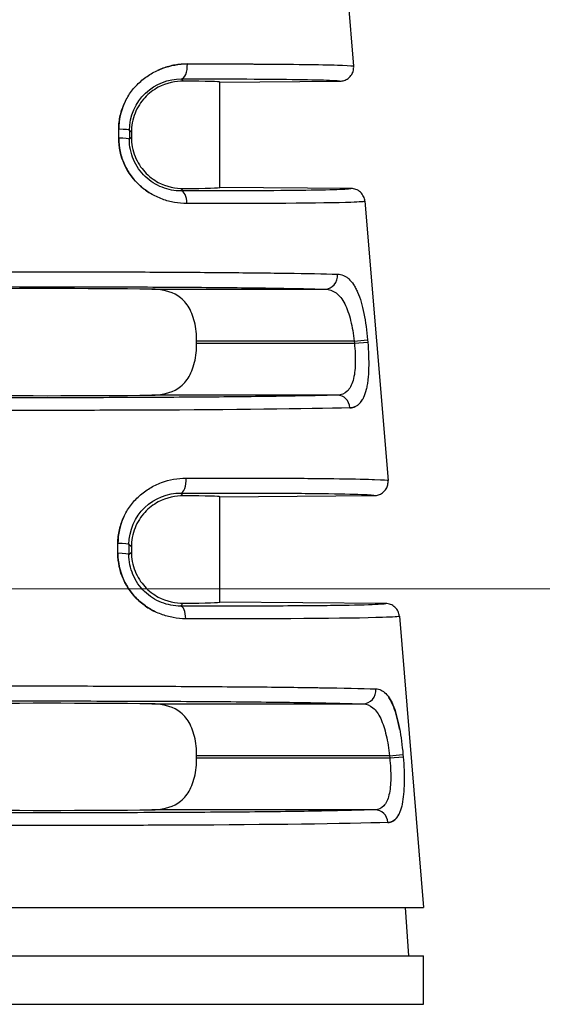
# Model space of a CAD drawing. Header units: inches. Extents: x 0 to 5655, y -2263 to 1330.
# Tile 187 of 239: x 4158 to 4165, y 53 to 67. Entities that reach past the tile are written whole.
import ezdxf

# ---------------------------------------------------------------- set-up
doc = ezdxf.new("R2010")
doc.units = ezdxf.units.IN
doc.header["$MEASUREMENT"] = 0
for name, color, linetype, lineweight in [('AM_5', 3, 'Continuous', 15), ('可見 (ISO)', 7, 'Continuous', 25), ('窄部可見 (ISO)', 7, 'Continuous', 25)]:
    doc.layers.add(name, color=color, linetype=linetype, lineweight=lineweight)
doc.styles.add('尺寸標註', font='romans.shx', dxfattribs={"bigfont": 'CHINESET.SHX'})
doc.dimstyles.new('CNS1$0', dxfattribs={"dimtxt": 2.5, "dimasz": 2.5, "dimexe": 1, "dimexo": 1, "dimgap": 1.5, "dimtad": 1, "dimtoh": 1, "dimdec": 1, "dimdsep": 46, "dimtxsty": '尺寸標註', "dimcen": 0, "dimclrd": 2, "dimclre": 2, "dimclrt": 1, "dimadec": 0, "dimazin": 2, "dimtp": 0.1, "dimtm": 0.1, "dimtfac": 0.71, "dimtdec": 1, "dimtmove": 0, "dimatfit": 0, "dimfxl": 0, "dimlwd": 13, "dimlwe": 13, "dimarcsym": 0})

# ---------------------------------------------------------------- blocks, each defined once
blk = doc.blocks.new('*D698')
at = {"layer": 'AM_5', "color": 2, "lineweight": 13}
for p, q in [((4150.551, 45.904), (4150.551, 103.364)), ((4267.871, 48.542), (4267.871, 103.364)), ((4265.371, 102.364), (4153.051, 102.364))]:
    blk.add_line(p, q, dxfattribs=at)
at = {"layer": 'AM_5', "color": 2}
for points in [[(4153.051, 102.78), (4153.051, 101.947), (4150.551, 102.364)], [(4265.371, 102.78), (4265.371, 101.947), (4267.871, 102.364)]]:
    blk.add_solid(points, dxfattribs=at)
at = {"layer": 'Defpoints', "color": 0}
for p in [(4150.551, 102.364), (4267.871, 47.542), (4150.551, 44.904)]:
    blk.add_point(p, dxfattribs=at)
at = {"layer": 'AM_5', "color": 1, "insert": (4209.211, 105.114), "char_height": 2.5, "attachment_point": 5, "style": '尺寸標註'}
blk.add_mtext('117.3', dxfattribs=at)
blk = doc.blocks.new('*D701')
at = {"layer": 'AM_5', "color": 2, "lineweight": 13}
for p, q in [((4187.121, 58.754), (4137.453, 58.754)), ((4138.453, 56.254), (4138.453, 39.704)), ((4144.441, 37.204), (4137.453, 37.204))]:
    blk.add_line(p, q, dxfattribs=at)
at = {"layer": 'AM_5', "color": 2}
for points in [[(4138.037, 56.254), (4138.87, 56.254), (4138.453, 58.754)], [(4138.037, 39.704), (4138.87, 39.704), (4138.453, 37.204)]]:
    blk.add_solid(points, dxfattribs=at)
at = {"layer": 'Defpoints', "color": 0}
for p in [(4188.121, 58.754), (4138.453, 37.204), (4145.441, 37.204)]:
    blk.add_point(p, dxfattribs=at)
at = {"layer": 'AM_5', "color": 1, "insert": (4135.703, 47.979), "char_height": 2.5, "attachment_point": 5, "rotation": 90, "style": '尺寸標註'}
blk.add_mtext('21.6', dxfattribs=at)

msp = doc.modelspace()

# ---------------------------------------------------------------- linework, layer by layer
at = {"layer": '可見 (ISO)'}
for p, q in [((4162.324, 68.289), (4162.488, 66.317)), ((4160.551, 66.085), (4162.291, 66.101)), ((4160.551, 64.564), (4160.551, 66.085)), ((4159.271, 65.361), (4159.271, 65.288)), ((4162.453, 64.547), (4160.551, 64.564)), ((4162.651, 64.364), (4162.987, 60.322)), ((4160.216, 62.308), (4160.216, 62.341)), ((4160.551, 60.085), (4162.79, 60.105)), ((4160.551, 58.564), (4160.551, 60.085)), ((4159.271, 59.361), (4159.271, 59.288)), ((4162.953, 58.543), (4160.551, 58.564)), ((4163.15, 58.359), (4163.501, 54.144)), ((4160.216, 56.308), (4160.216, 56.341)), ((4152.601, 54.144), (4163.501, 54.144)), ((4163.234, 54.144), (4163.283, 53.444)), ((4152.601, 53.444), (4163.501, 53.444)), ((4163.501, 52.744), (4163.501, 53.444)), ((4152.601, 52.744), (4163.501, 52.744))]:
    msp.add_line(p, q, dxfattribs=at)
for centre, major_axis, ratio, start_param, end_param in [((4158.051, 66.064), (2.5, 0.022), 0.013962, 6.283049, 6.945058), ((4158.051, 64.585), (2.5, -0.022), 0.013962, 5.621312, 6.283322), ((4158.051, 63.064), (2.5, 0), 0.013964, 0.920346, 2.221246), ((4158.051, 61.585), (-2.5, 0), 0.013964, 0.920346, 2.221246), ((4158.051, 60.064), (2.5, 0.022), 0.013962, 6.283049, 6.945058), ((4158.051, 58.585), (2.5, -0.022), 0.013962, 5.621312, 6.283322), ((4158.051, 57.064), (2.5, 0), 0.013964, 0.920346, 2.221246), ((4158.051, 55.585), (-2.5, 0), 0.013964, 0.920346, 2.221246)]:
    msp.add_ellipse(centre, major_axis=major_axis, ratio=ratio, start_param=start_param, end_param=end_param, dxfattribs=at)
for points, knots in [([(4162.291, 66.101), (4162.311, 66.101), (4162.331, 66.104), (4162.371, 66.117), (4162.391, 66.127), (4162.429, 66.156), (4162.447, 66.175), (4162.472, 66.216), (4162.48, 66.237), (4162.489, 66.277), (4162.49, 66.297), (4162.488, 66.317)], [-0.03297969, -0.03297969, -0.03297969, -0.03297969, -0.02692074, -0.02692074, -0.02033396, -0.02033396, -0.01247383, -0.01247383, -0.0059781, -0.0059781, 0, 0, 0, 0]), ([(4160.023, 66.102), (4159.918, 66.103), (4159.778, 66.077), (4159.594, 65.977), (4159.52, 65.922), (4159.409, 65.801), (4159.358, 65.723), (4159.289, 65.548), (4159.271, 65.452), (4159.271, 65.361)], [1.026939, 1.026939, 1.026939, 1.026939, 1.0777476, 1.0777476, 1.1047295, 1.1047295, 1.1319998, 1.1319998, 1.15927, 1.15927, 1.15927, 1.15927]), ([(4159.271, 65.288), (4159.271, 65.197), (4159.289, 65.1), (4159.358, 64.926), (4159.41, 64.848), (4159.521, 64.727), (4159.595, 64.671), (4159.778, 64.572), (4159.918, 64.546), (4160.023, 64.547)], [0, 0, 0, 0, 0.0273214, 0.0273214, 0.0546428, 0.0546428, 0.0815839, 0.0815839, 0.1323359, 0.1323359, 0.1323359, 0.1323359]), ([(4162.651, 64.364), (4162.649, 64.387), (4162.643, 64.41), (4162.622, 64.455), (4162.606, 64.476), (4162.569, 64.511), (4162.547, 64.525), (4162.5, 64.542), (4162.477, 64.547), (4162.453, 64.547)], [0, 0, 0, 0, 0.00711714, 0.00711714, 0.0148335, 0.0148335, 0.02254968, 0.02254968, 0.02966715, 0.02966715, 0.02966715, 0.02966715]), ([(4160.216, 62.341), (4160.216, 62.433), (4160.206, 62.529), (4160.164, 62.704), (4160.132, 62.783), (4160.054, 62.904), (4159.998, 62.961), (4159.843, 63.061), (4159.7, 63.09), (4159.565, 63.091)], [0.5795602, 0.5795602, 0.5795602, 0.5795602, 0.606914, 0.606914, 0.6342679, 0.6342679, 0.661327, 0.661327, 0.7115715, 0.7115715, 0.7115715, 0.7115715]), ([(4159.565, 61.558), (4159.7, 61.559), (4159.843, 61.588), (4159.998, 61.688), (4160.054, 61.745), (4160.132, 61.867), (4160.164, 61.945), (4160.206, 62.12), (4160.216, 62.216), (4160.216, 62.308)], [0.447549, 0.447549, 0.447549, 0.447549, 0.4977934, 0.4977934, 0.5248525, 0.5248525, 0.5522064, 0.5522064, 0.5795602, 0.5795602, 0.5795602, 0.5795602]), ([(4162.79, 60.105), (4162.81, 60.105), (4162.83, 60.108), (4162.87, 60.121), (4162.89, 60.132), (4162.928, 60.16), (4162.946, 60.18), (4162.971, 60.221), (4162.979, 60.241), (4162.987, 60.282), (4162.989, 60.302), (4162.987, 60.322)], [-0.03297966, -0.03297966, -0.03297966, -0.03297966, -0.02690514, -0.02690514, -0.02030084, -0.02030084, -0.01244198, -0.01244198, -0.00596311, -0.00596311, -0.00000001, -0.00000001, -0.00000001, -0.00000001]), ([(4160.023, 60.102), (4159.918, 60.103), (4159.778, 60.077), (4159.594, 59.977), (4159.52, 59.922), (4159.409, 59.801), (4159.358, 59.723), (4159.289, 59.548), (4159.271, 59.452), (4159.271, 59.361)], [1.026939, 1.026939, 1.026939, 1.026939, 1.0777476, 1.0777476, 1.1047295, 1.1047295, 1.1319998, 1.1319998, 1.15927, 1.15927, 1.15927, 1.15927]), ([(4159.271, 59.288), (4159.271, 59.197), (4159.289, 59.1), (4159.358, 58.926), (4159.41, 58.848), (4159.521, 58.727), (4159.595, 58.671), (4159.778, 58.572), (4159.918, 58.546), (4160.023, 58.547)], [0, 0, 0, 0, 0.0273214, 0.0273214, 0.0546428, 0.0546428, 0.0815839, 0.0815839, 0.1323359, 0.1323359, 0.1323359, 0.1323359]), ([(4163.15, 58.359), (4163.148, 58.383), (4163.142, 58.406), (4163.121, 58.451), (4163.106, 58.472), (4163.068, 58.507), (4163.046, 58.52), (4163, 58.538), (4162.977, 58.542), (4162.953, 58.543)], [0, 0, 0, 0, 0.00711713, 0.00711713, 0.01483349, 0.01483349, 0.02254967, 0.02254967, 0.02966712, 0.02966712, 0.02966712, 0.02966712]), ([(4160.216, 56.341), (4160.216, 56.433), (4160.206, 56.529), (4160.164, 56.704), (4160.132, 56.783), (4160.054, 56.904), (4159.998, 56.961), (4159.843, 57.061), (4159.7, 57.09), (4159.565, 57.091)], [0.5795602, 0.5795602, 0.5795602, 0.5795602, 0.606914, 0.606914, 0.6342679, 0.6342679, 0.661327, 0.661327, 0.7115715, 0.7115715, 0.7115715, 0.7115715]), ([(4159.565, 55.558), (4159.7, 55.559), (4159.843, 55.588), (4159.998, 55.688), (4160.054, 55.745), (4160.132, 55.867), (4160.164, 55.945), (4160.206, 56.12), (4160.216, 56.216), (4160.216, 56.308)], [0.447549, 0.447549, 0.447549, 0.447549, 0.4977934, 0.4977934, 0.5248525, 0.5248525, 0.5522064, 0.5522064, 0.5795602, 0.5795602, 0.5795602, 0.5795602])]:
    msp.add_open_spline(points, degree=3, knots=knots, dxfattribs=at)
at = {"layer": '窄部可見 (ISO)'}
for p, q in [((4159.992, 66.133), (4160.023, 66.102)), ((4159.088, 65.276), (4159.088, 65.406)), ((4159.243, 65.389), (4159.242, 65.26)), ((4159.242, 65.26), (4159.271, 65.288)), ((4159.271, 65.361), (4159.243, 65.389)), ((4160.023, 64.547), (4159.989, 64.513)), ((4159.565, 63.091), (4162.076, 63.091)), ((4162.496, 62.341), (4160.216, 62.341)), ((4160.216, 62.308), (4162.499, 62.308)), ((4162.496, 62.341), (4162.69, 62.358)), ((4162.496, 62.341), (4162.499, 62.308)), ((4162.499, 62.308), (4162.693, 62.324)), ((4162.69, 62.358), (4162.693, 62.324)), ((4162.254, 61.558), (4159.565, 61.558)), ((4159.984, 60.141), (4160.023, 60.102)), ((4159.076, 59.269), (4159.076, 59.413)), ((4159.235, 59.396), (4159.235, 59.253)), ((4159.271, 59.361), (4159.235, 59.396)), ((4159.235, 59.253), (4159.271, 59.288)), ((4160.023, 58.547), (4159.982, 58.506)), ((4159.565, 57.091), (4162.626, 57.091)), ((4163.008, 56.341), (4160.216, 56.341)), ((4160.216, 56.308), (4163.011, 56.308)), ((4163.008, 56.341), (4163.203, 56.358)), ((4163.008, 56.341), (4163.011, 56.308)), ((4163.011, 56.308), (4163.206, 56.324)), ((4163.203, 56.358), (4163.206, 56.324)), ((4162.801, 55.558), (4159.565, 55.558))]:
    msp.add_line(p, q, dxfattribs=at)
for centre, major_axis, ratio, start_param, end_param in [((4159.99, 66.333), (0, -0.2), 0.457959, 0.015707, 1.653114), ((4159.043, 65.389), (0.2, 0), 0.085471, 0.014014, 1.339813), ((4159.042, 65.26), (0.2, 0), 0.085457, 0.014014, 1.340437), ((4159.988, 64.313), (0, 0.2), 0.439652, 4.796243, 6.267639), ((4162.076, 63.291), (-0.006, -0.2), 0.896154, 0.03147, 1.679101), ((4162.254, 61.358), (-0.006, 0.2), 0.904465, 4.768632, 6.250447), ((4159.982, 60.341), (0, -0.2), 0.408157, 0.015295, 1.652802), ((4159.035, 59.396), (0.2, 0), 0.084951, 0.014013, 1.365641), ((4159.035, 59.253), (0.2, 0), 0.08494, 0.014013, 1.366194), ((4159.98, 58.306), (0.001, 0.2), 0.393168, 4.796495, 6.267999), ((4162.626, 57.291), (-0.006, -0.2), 0.916732, 0.034956, 1.683206), ((4162.801, 55.358), (-0.007, 0.2), 0.922876, 4.764528, 6.246921)]:
    msp.add_ellipse(centre, major_axis=major_axis, ratio=ratio, start_param=start_param, end_param=end_param, dxfattribs=at)
for points, knots in [([(4159.088, 65.406), (4159.089, 65.473), (4159.096, 65.539), (4159.125, 65.667), (4159.147, 65.73), (4159.202, 65.849), (4159.235, 65.904), (4159.293, 65.981), (4159.314, 66.006), (4159.358, 66.053), (4159.382, 66.077), (4159.453, 66.139), (4159.504, 66.176), (4159.584, 66.223), (4159.612, 66.238), (4159.668, 66.264), (4159.699, 66.277), (4159.841, 66.329), (4159.959, 66.35), (4160.082, 66.35)], [0, 0, 0, 0, 0.125, 0.125, 0.25, 0.25, 0.375, 0.375, 0.4375, 0.4375, 0.5, 0.5, 0.625, 0.625, 0.6875, 0.6875, 0.75, 0.75, 1, 1, 1, 1]), ([(4160.082, 66.35), (4160.02, 66.35), (4159.96, 66.344), (4159.871, 66.329), (4159.842, 66.322), (4159.784, 66.307), (4159.756, 66.298), (4159.702, 66.278), (4159.679, 66.269), (4159.656, 66.258)], [0, 0, 0, 0, 0.125, 0.125, 0.1875, 0.1875, 0.25, 0.25, 0.3002824, 0.3002824, 0.3002824, 0.3002824]), ([(4160.082, 66.35), (4160.408, 66.35), (4160.722, 66.35), (4161.01, 66.349), (4161.033, 66.349), (4161.055, 66.349), (4161.078, 66.348), (4161.339, 66.347), (4161.576, 66.346), (4161.778, 66.343), (4161.801, 66.343), (4161.824, 66.342), (4161.846, 66.342), (4162.035, 66.34), (4162.188, 66.336), (4162.298, 66.333), (4162.309, 66.332), (4162.319, 66.332), (4162.328, 66.331), (4162.432, 66.327), (4162.488, 66.323), (4162.488, 66.317)], [0, 0, 0, 0, 0.25, 0.25, 0.25, 0.269969, 0.269969, 0.269969, 0.5, 0.5, 0.5, 0.526492, 0.526492, 0.526492, 0.75, 0.75, 0.75, 0.771372, 0.771372, 0.771372, 1, 1, 1, 1]), ([(4159.243, 65.389), (4159.243, 65.597), (4159.332, 65.793), (4159.62, 66.065), (4159.809, 66.133), (4159.992, 66.133)], [0, 0, 0, 0, 0.5, 0.5, 1, 1, 1, 1]), ([(4159.491, 66.165), (4159.487, 66.162), (4159.482, 66.159), (4159.467, 66.147), (4159.455, 66.138), (4159.444, 66.129)], [0.4270771, 0.4270771, 0.4270771, 0.4270771, 0.4375, 0.4375, 0.46636923, 0.46636923, 0.46636923, 0.46636923]), ([(4159.992, 66.133), (4160.338, 66.134), (4160.659, 66.133), (4160.944, 66.132), (4161.228, 66.131), (4161.476, 66.129), (4161.677, 66.126), (4161.879, 66.123), (4162.034, 66.119), (4162.138, 66.115), (4162.239, 66.111), (4162.29, 66.106), (4162.291, 66.101)], [0, 0, 0, 0, 0.2515, 0.2515, 0.2515, 0.503001, 0.503001, 0.503001, 0.754501, 0.754501, 0.754501, 1, 1, 1, 1]), ([(4159.181, 65.804), (4159.179, 65.799), (4159.176, 65.794), (4159.118, 65.668), (4159.089, 65.54), (4159.088, 65.406)], [0.7395488, 0.7395488, 0.7395488, 0.7395488, 0.75, 0.75, 1, 1, 1, 1]), ([(4160.075, 64.33), (4160.014, 64.33), (4159.954, 64.335), (4159.866, 64.351), (4159.836, 64.358), (4159.778, 64.373), (4159.751, 64.382), (4159.661, 64.415), (4159.604, 64.442), (4159.496, 64.507), (4159.447, 64.542), (4159.301, 64.675), (4159.225, 64.776), (4159.115, 65.018), (4159.088, 65.144), (4159.088, 65.276)], [0, 0, 0, 0, 0.125, 0.125, 0.1875, 0.1875, 0.25, 0.25, 0.375, 0.375, 0.5, 0.5, 0.75, 0.75, 1, 1, 1, 1]), ([(4159.088, 65.276), (4159.088, 65.21), (4159.095, 65.146), (4159.122, 65.019), (4159.143, 64.956), (4159.197, 64.837), (4159.23, 64.781), (4159.287, 64.704), (4159.308, 64.679), (4159.351, 64.631), (4159.376, 64.607), (4159.438, 64.551), (4159.48, 64.519), (4159.524, 64.491)], [0, 0, 0, 0, 0.125, 0.125, 0.25, 0.25, 0.375, 0.375, 0.4375, 0.4375, 0.5, 0.5, 0.6038464, 0.6038464, 0.6038464, 0.6038464]), ([(4159.989, 64.513), (4159.899, 64.513), (4159.805, 64.53), (4159.716, 64.565), (4159.627, 64.599), (4159.542, 64.653), (4159.471, 64.721), (4159.4, 64.789), (4159.341, 64.874), (4159.302, 64.966), (4159.263, 65.059), (4159.242, 65.16), (4159.242, 65.26)], [0, 0, 0, 0, 0.25, 0.25, 0.25, 0.5, 0.5, 0.5, 0.75, 0.75, 0.75, 1, 1, 1, 1]), ([(4162.453, 64.547), (4162.454, 64.541), (4162.399, 64.536), (4162.291, 64.532), (4162.18, 64.527), (4162.013, 64.523), (4161.797, 64.52), (4161.58, 64.517), (4161.314, 64.515), (4161.009, 64.514), (4160.704, 64.513), (4160.359, 64.513), (4159.989, 64.513)], [0, 0, 0, 0, 0.2455, 0.2455, 0.2455, 0.497, 0.497, 0.497, 0.7485, 0.7485, 0.7485, 1, 1, 1, 1]), ([(4162.651, 64.364), (4162.651, 64.357), (4162.58, 64.352), (4162.449, 64.347), (4162.055, 64.334), (4161.12, 64.328), (4160.075, 64.33)], [0, 0, 0, 0, 0.25, 0.25, 0.25, 1, 1, 1, 1]), ([(4153.848, 63.308), (4154.045, 63.313), (4154.295, 63.318), (4154.58, 63.322), (4154.605, 63.323), (4154.632, 63.323), (4154.658, 63.323), (4154.938, 63.327), (4155.249, 63.33), (4155.578, 63.333), (4155.621, 63.333), (4155.665, 63.334), (4155.709, 63.334), (4156.05, 63.337), (4156.406, 63.339), (4156.765, 63.34), (4156.802, 63.34), (4156.839, 63.341), (4156.876, 63.341), (4157.271, 63.342), (4157.668, 63.343), (4158.051, 63.343), (4158.435, 63.343), (4158.831, 63.342), (4159.227, 63.341), (4159.264, 63.341), (4159.301, 63.34), (4159.337, 63.34), (4159.696, 63.339), (4160.053, 63.337), (4160.394, 63.334), (4160.438, 63.334), (4160.482, 63.333), (4160.525, 63.333), (4160.853, 63.33), (4161.164, 63.327), (4161.445, 63.323), (4161.471, 63.323), (4161.497, 63.323), (4161.523, 63.322), (4161.808, 63.318), (4162.057, 63.313), (4162.254, 63.308)], [0, 0, 0, 0, 0.114632, 0.114632, 0.114632, 0.125, 0.125, 0.125, 0.235389, 0.235389, 0.235389, 0.25, 0.25, 0.25, 0.363358, 0.363358, 0.363358, 0.375, 0.375, 0.375, 0.5, 0.5, 0.5, 0.625, 0.625, 0.625, 0.636634, 0.636634, 0.636634, 0.75, 0.75, 0.75, 0.764607, 0.764607, 0.764607, 0.875, 0.875, 0.875, 0.885367, 0.885367, 0.885367, 1, 1, 1, 1]), ([(4162.254, 63.308), (4162.285, 63.307), (4162.313, 63.301), (4162.354, 63.284), (4162.367, 63.277), (4162.392, 63.261), (4162.405, 63.252), (4162.442, 63.218), (4162.465, 63.191), (4162.498, 63.142), (4162.508, 63.125), (4162.527, 63.087), (4162.537, 63.068), (4162.565, 63.003), (4162.582, 62.955), (4162.612, 62.852), (4162.625, 62.798), (4162.661, 62.618), (4162.679, 62.491), (4162.69, 62.358)], [0, 0, 0, 0, 0.125, 0.125, 0.1875, 0.1875, 0.25, 0.25, 0.375, 0.375, 0.4375, 0.4375, 0.5, 0.5, 0.625, 0.625, 0.75, 0.75, 1, 1, 1, 1]), ([(4154.027, 63.091), (4154.211, 63.097), (4154.448, 63.101), (4155.007, 63.11), (4155.33, 63.114), (4156.036, 63.12), (4156.42, 63.122), (4157.22, 63.125), (4157.635, 63.126), (4158.467, 63.126), (4158.883, 63.125), (4159.683, 63.122), (4160.066, 63.12), (4160.773, 63.114), (4161.096, 63.11), (4161.655, 63.101), (4161.891, 63.097), (4162.076, 63.091)], [0, 0, 0, 0, 0.125, 0.125, 0.25, 0.25, 0.375, 0.375, 0.5, 0.5, 0.625, 0.625, 0.75, 0.75, 0.875, 0.875, 1, 1, 1, 1]), ([(4162.076, 63.091), (4162.133, 63.09), (4162.187, 63.072), (4162.234, 63.036), (4162.282, 63.001), (4162.324, 62.947), (4162.359, 62.879), (4162.394, 62.811), (4162.422, 62.728), (4162.445, 62.636), (4162.468, 62.544), (4162.485, 62.443), (4162.496, 62.341)], [0, 0, 0, 0, 0.25, 0.25, 0.25, 0.5, 0.5, 0.5, 0.75, 0.75, 0.75, 1, 1, 1, 1]), ([(4162.499, 62.308), (4162.51, 62.208), (4162.515, 62.107), (4162.512, 62.015), (4162.51, 61.924), (4162.5, 61.84), (4162.481, 61.771), (4162.461, 61.702), (4162.432, 61.648), (4162.394, 61.613), (4162.356, 61.577), (4162.308, 61.559), (4162.254, 61.558)], [0, 0, 0, 0, 0.25, 0.25, 0.25, 0.5, 0.5, 0.5, 0.75, 0.75, 0.75, 1, 1, 1, 1]), ([(4162.693, 62.324), (4162.699, 62.259), (4162.702, 62.195), (4162.707, 62.069), (4162.707, 62.006), (4162.704, 61.888), (4162.7, 61.833), (4162.691, 61.755), (4162.688, 61.73), (4162.68, 61.682), (4162.675, 61.659), (4162.659, 61.595), (4162.647, 61.557), (4162.624, 61.508), (4162.616, 61.493), (4162.598, 61.465), (4162.588, 61.452), (4162.539, 61.398), (4162.492, 61.376), (4162.435, 61.374)], [0, 0, 0, 0, 0.125, 0.125, 0.25, 0.25, 0.375, 0.375, 0.4375, 0.4375, 0.5, 0.5, 0.625, 0.625, 0.6875, 0.6875, 0.75, 0.75, 1, 1, 1, 1]), ([(4162.254, 61.558), (4162.068, 61.552), (4161.825, 61.547), (4161.246, 61.538), (4160.909, 61.534), (4160.17, 61.527), (4159.767, 61.525), (4158.927, 61.521), (4158.489, 61.52), (4157.614, 61.52), (4157.176, 61.521), (4156.335, 61.525), (4155.932, 61.527), (4155.193, 61.534), (4154.857, 61.538), (4154.278, 61.547), (4154.035, 61.552), (4153.848, 61.558)], [0, 0, 0, 0, 0.125, 0.125, 0.25, 0.25, 0.375, 0.375, 0.5, 0.5, 0.625, 0.625, 0.75, 0.75, 0.875, 0.875, 1, 1, 1, 1]), ([(4162.435, 61.374), (4162.463, 61.375), (4162.489, 61.381), (4162.525, 61.398), (4162.537, 61.405), (4162.558, 61.421), (4162.568, 61.43), (4162.591, 61.455), (4162.602, 61.471), (4162.612, 61.488)], [0, 0, 0, 0, 0.125, 0.125, 0.1875, 0.1875, 0.25, 0.25, 0.3249341, 0.3249341, 0.3249341, 0.3249341]), ([(4162.435, 61.374), (4161.824, 61.357), (4160.691, 61.346), (4159.535, 61.34), (4159.451, 61.34), (4159.366, 61.34), (4159.281, 61.339), (4158.867, 61.338), (4158.452, 61.337), (4158.051, 61.337), (4156.903, 61.337), (4155.613, 61.343), (4154.636, 61.356), (4154.249, 61.361), (4153.915, 61.367), (4153.668, 61.374)], [0, 0, 0, 0, 0.349459, 0.349459, 0.349459, 0.375, 0.375, 0.375, 0.5, 0.5, 0.5, 0.858428, 0.858428, 0.858428, 1, 1, 1, 1]), ([(4159.076, 59.413), (4159.076, 59.479), (4159.083, 59.544), (4159.111, 59.671), (4159.133, 59.734), (4159.187, 59.851), (4159.22, 59.906), (4159.276, 59.983), (4159.297, 60.008), (4159.34, 60.056), (4159.364, 60.079), (4159.434, 60.142), (4159.484, 60.179), (4159.564, 60.228), (4159.591, 60.242), (4159.648, 60.27), (4159.678, 60.282), (4159.821, 60.336), (4159.941, 60.357), (4160.064, 60.357)], [0, 0, 0, 0, 0.125, 0.125, 0.25, 0.25, 0.375, 0.375, 0.4375, 0.4375, 0.5, 0.5, 0.625, 0.625, 0.6875, 0.6875, 0.75, 0.75, 1, 1, 1, 1]), ([(4160.064, 60.357), (4160.456, 60.358), (4160.836, 60.358), (4161.185, 60.357), (4161.212, 60.357), (4161.239, 60.357), (4161.266, 60.357), (4161.583, 60.356), (4161.872, 60.354), (4162.119, 60.351), (4162.147, 60.351), (4162.174, 60.351), (4162.201, 60.35), (4162.431, 60.347), (4162.62, 60.344), (4162.755, 60.339), (4162.767, 60.339), (4162.779, 60.339), (4162.791, 60.338), (4162.918, 60.333), (4162.987, 60.328), (4162.987, 60.322)], [0, 0, 0, 0, 0.25, 0.25, 0.25, 0.269583, 0.269583, 0.269583, 0.5, 0.5, 0.5, 0.526011, 0.526011, 0.526011, 0.75, 0.75, 0.75, 0.771014, 0.771014, 0.771014, 1, 1, 1, 1]), ([(4159.235, 59.396), (4159.236, 59.602), (4159.323, 59.797), (4159.608, 60.069), (4159.798, 60.141), (4159.984, 60.141)], [0, 0, 0, 0, 0.5, 0.5, 1, 1, 1, 1]), ([(4159.984, 60.141), (4160.401, 60.142), (4160.791, 60.142), (4161.138, 60.141), (4161.484, 60.14), (4161.788, 60.137), (4162.035, 60.134), (4162.282, 60.131), (4162.474, 60.127), (4162.601, 60.122), (4162.726, 60.117), (4162.789, 60.111), (4162.79, 60.105)], [0, 0, 0, 0, 0.2515, 0.2515, 0.2515, 0.503001, 0.503001, 0.503001, 0.754501, 0.754501, 0.754501, 1, 1, 1, 1]), ([(4159.162, 59.798), (4159.161, 59.796), (4159.16, 59.794), (4159.105, 59.672), (4159.076, 59.546), (4159.076, 59.413)], [0.7460208, 0.7460208, 0.7460208, 0.7460208, 0.75, 0.75, 1, 1, 1, 1]), ([(4160.058, 58.322), (4159.997, 58.322), (4159.936, 58.328), (4159.847, 58.344), (4159.817, 58.351), (4159.759, 58.367), (4159.731, 58.376), (4159.641, 58.41), (4159.585, 58.437), (4159.478, 58.503), (4159.429, 58.539), (4159.284, 58.671), (4159.21, 58.773), (4159.102, 59.013), (4159.076, 59.139), (4159.076, 59.269)], [0, 0, 0, 0, 0.125, 0.125, 0.1875, 0.1875, 0.25, 0.25, 0.375, 0.375, 0.5, 0.5, 0.75, 0.75, 1, 1, 1, 1]), ([(4159.076, 59.269), (4159.076, 59.138), (4159.103, 59.011), (4159.183, 58.833), (4159.215, 58.778), (4159.29, 58.675), (4159.334, 58.625), (4159.428, 58.54), (4159.478, 58.502), (4159.552, 58.457), (4159.573, 58.445), (4159.595, 58.434)], [0, 0, 0, 0, 0.25, 0.25, 0.375, 0.375, 0.5, 0.5, 0.625, 0.625, 0.6732156, 0.6732156, 0.6732156, 0.6732156]), ([(4159.982, 58.506), (4159.89, 58.506), (4159.795, 58.523), (4159.706, 58.558), (4159.616, 58.594), (4159.532, 58.648), (4159.461, 58.716), (4159.39, 58.785), (4159.333, 58.869), (4159.294, 58.961), (4159.255, 59.053), (4159.235, 59.153), (4159.235, 59.253)], [0, 0, 0, 0, 0.25, 0.25, 0.25, 0.5, 0.5, 0.5, 0.75, 0.75, 0.75, 1, 1, 1, 1]), ([(4162.953, 58.543), (4162.954, 58.536), (4162.887, 58.53), (4162.755, 58.525), (4162.62, 58.52), (4162.417, 58.515), (4162.155, 58.512), (4161.892, 58.509), (4161.571, 58.507), (4161.203, 58.505), (4160.836, 58.504), (4160.423, 58.504), (4159.982, 58.506)], [0, 0, 0, 0, 0.2455, 0.2455, 0.2455, 0.497, 0.497, 0.497, 0.7485, 0.7485, 0.7485, 1, 1, 1, 1]), ([(4163.15, 58.359), (4163.151, 58.352), (4163.065, 58.346), (4162.906, 58.341), (4162.43, 58.325), (4161.301, 58.319), (4160.058, 58.322)], [0, 0, 0, 0, 0.25, 0.25, 0.25, 1, 1, 1, 1]), ([(4153.294, 57.308), (4153.499, 57.314), (4153.77, 57.32), (4154.085, 57.325), (4154.117, 57.325), (4154.149, 57.326), (4154.181, 57.326), (4154.491, 57.331), (4154.839, 57.335), (4155.207, 57.338), (4155.262, 57.338), (4155.318, 57.339), (4155.373, 57.339), (4155.758, 57.342), (4156.162, 57.345), (4156.567, 57.347), (4156.615, 57.347), (4156.662, 57.347), (4156.71, 57.347), (4157.163, 57.349), (4157.617, 57.35), (4158.054, 57.35), (4158.49, 57.35), (4158.944, 57.349), (4159.396, 57.347), (4159.443, 57.347), (4159.489, 57.347), (4159.535, 57.347), (4159.941, 57.345), (4160.346, 57.342), (4160.731, 57.339), (4160.786, 57.339), (4160.841, 57.338), (4160.895, 57.338), (4161.264, 57.335), (4161.612, 57.331), (4161.922, 57.326), (4161.954, 57.326), (4161.986, 57.325), (4162.017, 57.325), (4162.332, 57.32), (4162.603, 57.314), (4162.809, 57.308)], [0, 0, 0, 0, 0.113583, 0.113583, 0.113583, 0.125, 0.125, 0.125, 0.233788, 0.233788, 0.233788, 0.25, 0.25, 0.25, 0.361916, 0.361916, 0.361916, 0.375, 0.375, 0.375, 0.5, 0.5, 0.5, 0.625, 0.625, 0.625, 0.637758, 0.637758, 0.637758, 0.75, 0.75, 0.75, 0.766016, 0.766016, 0.766016, 0.875, 0.875, 0.875, 0.886328, 0.886328, 0.886328, 1, 1, 1, 1]), ([(4162.809, 57.308), (4162.835, 57.307), (4162.861, 57.301), (4162.909, 57.278), (4162.931, 57.262), (4162.977, 57.216), (4162.997, 57.188), (4163.036, 57.123), (4163.053, 57.087), (4163.087, 56.999), (4163.102, 56.951), (4163.129, 56.849), (4163.141, 56.795), (4163.175, 56.615), (4163.191, 56.49), (4163.203, 56.358)], [0, 0, 0, 0, 0.125, 0.125, 0.25, 0.25, 0.375, 0.375, 0.5, 0.5, 0.625, 0.625, 0.75, 0.75, 1, 1, 1, 1]), ([(4153.477, 57.091), (4153.669, 57.098), (4153.926, 57.103), (4154.548, 57.114), (4154.913, 57.118), (4155.72, 57.126), (4156.162, 57.128), (4157.087, 57.132), (4157.569, 57.133), (4158.534, 57.133), (4159.016, 57.132), (4159.94, 57.128), (4160.382, 57.126), (4161.189, 57.118), (4161.554, 57.114), (4162.176, 57.103), (4162.433, 57.098), (4162.626, 57.091)], [0, 0, 0, 0, 0.125, 0.125, 0.25, 0.25, 0.375, 0.375, 0.5, 0.5, 0.625, 0.625, 0.75, 0.75, 0.875, 0.875, 1, 1, 1, 1]), ([(4163.156, 56.719), (4163.155, 56.724), (4163.154, 56.73), (4163.141, 56.794), (4163.129, 56.849), (4163.102, 56.952), (4163.086, 57.001), (4163.053, 57.086), (4163.035, 57.123), (4163.01, 57.166), (4163.004, 57.176), (4162.998, 57.185)], [0.2380254, 0.2380254, 0.2380254, 0.2380254, 0.25, 0.25, 0.375, 0.375, 0.5, 0.5, 0.625, 0.625, 0.6640596, 0.6640596, 0.6640596, 0.6640596]), ([(4162.626, 57.091), (4162.677, 57.09), (4162.725, 57.071), (4162.768, 57.035), (4162.811, 56.999), (4162.848, 56.945), (4162.88, 56.877), (4162.912, 56.809), (4162.938, 56.726), (4162.96, 56.634), (4162.981, 56.542), (4162.997, 56.442), (4163.008, 56.341)], [0, 0, 0, 0, 0.25, 0.25, 0.25, 0.5, 0.5, 0.5, 0.75, 0.75, 0.75, 1, 1, 1, 1]), ([(4163.011, 56.308), (4163.021, 56.208), (4163.027, 56.108), (4163.026, 56.017), (4163.025, 55.926), (4163.017, 55.842), (4163, 55.773), (4162.984, 55.704), (4162.959, 55.65), (4162.925, 55.614), (4162.891, 55.577), (4162.849, 55.559), (4162.801, 55.558)], [0, 0, 0, 0, 0.25, 0.25, 0.25, 0.5, 0.5, 0.5, 0.75, 0.75, 0.75, 1, 1, 1, 1]), ([(4163.206, 56.324), (4163.217, 56.194), (4163.222, 56.068), (4163.219, 55.891), (4163.216, 55.836), (4163.207, 55.733), (4163.2, 55.684), (4163.183, 55.598), (4163.172, 55.56), (4163.152, 55.51), (4163.145, 55.495), (4163.13, 55.467), (4163.121, 55.454), (4163.078, 55.399), (4163.036, 55.376), (4162.985, 55.374)], [0, 0, 0, 0, 0.25, 0.25, 0.375, 0.375, 0.5, 0.5, 0.625, 0.625, 0.6875, 0.6875, 0.75, 0.75, 1, 1, 1, 1]), ([(4162.801, 55.558), (4162.607, 55.551), (4162.344, 55.545), (4161.703, 55.534), (4161.325, 55.529), (4160.485, 55.522), (4160.025, 55.519), (4159.06, 55.515), (4158.555, 55.513), (4157.547, 55.513), (4157.043, 55.515), (4156.078, 55.519), (4155.617, 55.522), (4154.778, 55.529), (4154.4, 55.534), (4153.759, 55.545), (4153.496, 55.551), (4153.302, 55.558)], [0, 0, 0, 0, 0.125, 0.125, 0.25, 0.25, 0.375, 0.375, 0.5, 0.5, 0.625, 0.625, 0.75, 0.75, 0.875, 0.875, 1, 1, 1, 1]), ([(4162.985, 55.374), (4163.01, 55.375), (4163.033, 55.381), (4163.065, 55.398), (4163.075, 55.406), (4163.095, 55.422), (4163.104, 55.432), (4163.123, 55.457), (4163.133, 55.472), (4163.142, 55.489)], [0, 0, 0, 0, 0.125, 0.125, 0.1875, 0.1875, 0.25, 0.25, 0.324412, 0.324412, 0.324412, 0.324412]), ([(4162.985, 55.374), (4162.39, 55.355), (4161.228, 55.342), (4160.012, 55.335), (4159.824, 55.334), (4159.635, 55.334), (4159.445, 55.333), (4158.973, 55.331), (4158.5, 55.33), (4158.047, 55.33), (4156.836, 55.33), (4155.472, 55.337), (4154.404, 55.35), (4153.873, 55.356), (4153.421, 55.364), (4153.118, 55.374)], [0, 0, 0, 0, 0.324773, 0.324773, 0.324773, 0.375, 0.375, 0.375, 0.5, 0.5, 0.5, 0.834128, 0.834128, 0.834128, 1, 1, 1, 1])]:
    msp.add_open_spline(points, degree=3, knots=knots, dxfattribs=at)

# ---------------------------------------------------------------- dimensions: what is measured, and where the dimension line sits
at = {"layer": 'AM_5'}
dim = msp.add_linear_dim(base=(4150.551, 102.364), p1=(4267.871, 47.542), p2=(4150.551, 44.904), dimstyle='CNS1$0', override={"dimfxl": 4, "dimarcsym": 1}, dxfattribs=at)
dim.commit()
dim.dimension.update_dxf_attribs({"geometry": '*D698', "text_midpoint": (4209.211, 105.114)})
dim = msp.add_linear_dim(base=(4138.453376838, 37.203728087), p1=(4188.121224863, 58.753728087), p2=(4145.441224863, 37.203728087), angle=90, dimstyle='CNS1$0', override={"dimfxl": 4, "dimarcsym": 1}, dxfattribs=at)
dim.commit()
dim.dimension.update_dxf_attribs({"geometry": '*D701', "text_midpoint": (4135.703376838, 47.978728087)})

doc.saveas('drawing.dxf')
